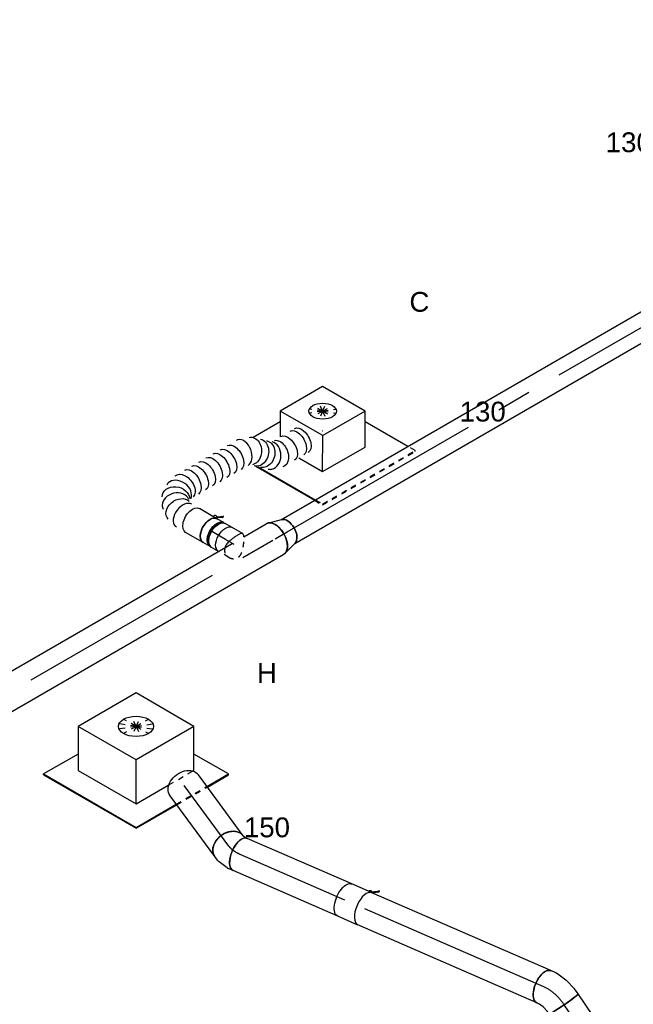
# Model space of a CAD drawing. Extents: x -329828 to 339781, y -55429 to 69176.
# Tile 64 of 140: x -36827 to -34035, y 41510 to 45987. Entities that reach past the tile are written whole.
import ezdxf
from ezdxf.enums import TextEntityAlignment as Align

# ---------------------------------------------------------------- set-up
doc = ezdxf.new("R2010")
doc.units = 0
doc.header["$LTSCALE"] = 50
doc.linetypes.add('CENTER2', pattern=[28.575, 19.05, -3.175, 3.175, -3.175])
doc.linetypes.add('STREEPJES', pattern=[0.1, 0.05, -0.05])
doc.layers.get('0').update_dxf_attribs({"linetype": 'CONTINUOUS'})
for name, color, linetype in [('lMcht retour bestaand_PR', 1, 'CONTINUOUS'), ('lucht retour bestaand', 8, 'CONTINUOUS'), ('WL570---_RETOUR', 112, 'CONTINUOUS'), ('WL570---_RETOUR_HL', 8, 'CONTINUOUS'), ('WL570---_RETOUR_RST', 2, 'CONTINUOUS'), ('WL570---_RETOUR_RST_HL', 1, 'CONTINUOUS'), ('WL570---_TOEVOER', 3, 'CONTINUOUS'), ('WL570---_TOEVOER_HL', 8, 'CONTINUOUS'), ('WL570---_TOEVOER_RST', 2, 'CONTINUOUS'), ('WL570---_TOEVOER_RST_HL', 1, 'CONTINUOUS'), ('WM570---_RETOUR_PR', 1, 'CONTINUOUS'), ('WM570---_RETOUR_RST_PR', 1, 'CONTINUOUS'), ('WM570---_TOEVOER_PR', 1, 'CONTINUOUS'), ('WM570---_TOEVOER_RST_PR', 1, 'CONTINUOUS')]:
    doc.layers.add(name, color=color, linetype=linetype)
doc.styles.add('BURO-018', font='ARIAL.TTF', dxfattribs={"height": 90})

# ---------------------------------------------------------------- blocks, each defined once
blk = doc.blocks.new('*U883')
at = {"color": 0, "ltscale": 10}
for p, q in [((-122.3, 174.3, 6913.2), (-180.7, 73.1, 6913.2)), ((100.6, 174.3, 6913.2), (-122.3, 174.3, 6913.2)), ((-10.8, -18.7, 6913.2), (-122.3, 174.3, 6913.2)), ((212.1, -18.7, 6913.2), (100.6, 174.3, 6913.2)), ((-146.4, 132.6, 6913.2), (-289.1, 132.6, 6913.2)), ((-344.5, 13.3, 6913.2), (-189.7, -254.7, 6913.2)), ((-335.6, 5, 6913.2), (-185.6, -254.7, 6913.2)), ((-92.5, -160.2, 6913.2), (-10.8, -18.7, 6913.2)), ((212.1, -18.7, 6913.2), (-10.8, -18.7, 6913.2)), ((130.4, -160.2, 6913.2), (212.1, -18.7, 6913.2)), ((-155, -51.9, 6913.2), (-92.5, -160.2, 6913.2)), ((300.2, -254.7, 6913.2), (188, -60.5, 6913.2)), ((-92.5, -160.2, 6913.2), (130.4, -160.2, 6913.2))]:
    blk.add_line(p, q, dxfattribs=at)
at = {"color": 8, "linetype": 'STREEPJES', "ltscale": 10}
for p, q in [((44.9, 77.8, 6913.2), (-12, 99.9, 6913.2)), ((44.9, 77.8, 6913.2), (-2.7, 116.1, 6913.2)), ((44.9, 77.8, 6913.2), (19.4, 122, 6913.2)), ((44.9, 77.8, 6913.2), (48.3, 116.1, 6913.2)), ((44.9, 77.8, 6913.2), (76.3, 99.9, 6913.2)), ((44.9, 77.8, 6913.2), (-6.1, 77.8, 6913.2)), ((44.9, 77.8, 6913.2), (13.5, 55.7, 6913.2)), ((44.9, 77.8, 6913.2), (41.5, 39.5, 6913.2)), ((44.9, 77.8, 6913.2), (70.4, 33.6, 6913.2)), ((44.9, 77.8, 6913.2), (92.5, 39.5, 6913.2)), ((44.9, 77.8, 6913.2), (101.9, 55.7, 6913.2)), ((44.9, 77.8, 6913.2), (95.9, 77.8, 6913.2)), ((-189.7, -254.7, 6913.2), (-168.4, -291.7, 6913.2)), ((-185.6, -254.7, 6913.2), (-166.4, -288.1, 6913.2)), ((319.5, -288.1, 6913.2), (300.2, -254.7, 6913.2)), ((-166.4, -288.1, 6913.2), (-168.4, -291.7, 6913.2)), ((-168.4, -291.7, 6913.2), (317.4, -291.7, 6913.2)), ((-166.4, -288.1, 6913.2), (319.5, -288.1, 6913.2)), ((317.4, -291.7, 6913.2), (319.5, -288.1, 6913.2))]:
    blk.add_line(p, q, dxfattribs=at)
at = {"color": 0, "ltscale": 10}
blk.add_ellipse((44.9, 77.8, 6913.2), major_axis=(54.1, -31.2), ratio=0.57735, dxfattribs=at)
at = {"layer": 'WL570---_TOEVOER_RST_HL', "linetype": 'CENTER2'}
blk.add_circle((0, 0, 6913.2), 0.075, dxfattribs=at)
at = {"layer": 'WL570---_TOEVOER_RST', "color": 1, "style": 'BURO-018'}
for tag in ['MC', 'Q']:
    blk.add_attdef(tag, text='', height=90, dxfattribs=at).set_placement((0, 0), align=Align.MIDDLE)
at = {"layer": 'WM570---_TOEVOER_RST_PR', "color": 1, "style": 'BURO-018'}
blk.add_attdef('POSNR', text='', height=90, dxfattribs=at).set_placement((0, 0), align=Align.MIDDLE)
blk = doc.blocks.new('*U884')
at = {"color": 0, "ltscale": 10}
for p, q in [((-122.3, 174.3, 8645.3), (-203.9, 32.9, 8645.3)), ((100.6, 174.3, 8645.3), (-122.3, 174.3, 8645.3)), ((-10.8, -18.7, 8645.3), (-122.3, 174.3, 8645.3)), ((212.1, -18.7, 8645.3), (100.6, 174.3, 8645.3)), ((-411.3, 129, 8645.3), (-409.3, 132.6, 8645.3)), ((-411.3, 129, 8645.3), (-189.7, -254.7, 8645.3)), ((-146.4, 132.6, 8645.3), (-409.3, 132.6, 8645.3)), ((-409.3, 132.6, 8645.3), (-185.6, -254.7, 8645.3)), ((-203.9, 32.9, 8645.3), (-92.5, -160.2, 8645.3)), ((-92.5, -160.2, 8645.3), (-10.8, -18.7, 8645.3)), ((212.1, -18.7, 8645.3), (-10.8, -18.7, 8645.3)), ((153.7, -119.9, 8645.3), (212.1, -18.7, 8645.3)), ((319.5, -288.1, 8645.3), (188, -60.5, 8645.3)), ((-92.5, -160.2, 8645.3), (32.5, -160.2, 8645.3)), ((246.3, -288.1, 8645.3), (319.5, -288.1, 8645.3)), ((247.7, -291.7, 8645.3), (317.4, -291.7, 8645.3)), ((317.4, -291.7, 8645.3), (319.5, -288.1, 8645.3))]:
    blk.add_line(p, q, dxfattribs=at)
at = {"color": 8, "linetype": 'STREEPJES', "ltscale": 10}
for p, q in [((44.9, 77.8, 8645.3), (-12, 99.9, 8645.3)), ((44.9, 77.8, 8645.3), (-2.7, 116.1, 8645.3)), ((44.9, 77.8, 8645.3), (19.4, 122, 8645.3)), ((44.9, 77.8, 8645.3), (48.3, 116.1, 8645.3)), ((44.9, 77.8, 8645.3), (76.3, 99.9, 8645.3)), ((44.9, 77.8, 8645.3), (-6.1, 77.8, 8645.3)), ((44.9, 77.8, 8645.3), (13.5, 55.7, 8645.3)), ((44.9, 77.8, 8645.3), (41.5, 39.5, 8645.3)), ((44.9, 77.8, 8645.3), (70.4, 33.6, 8645.3)), ((44.9, 77.8, 8645.3), (92.5, 39.5, 8645.3)), ((44.9, 77.8, 8645.3), (101.9, 55.7, 8645.3)), ((44.9, 77.8, 8645.3), (95.9, 77.8, 8645.3)), ((130.4, -160.2, 8645.3), (153.7, -119.9, 8645.3)), ((32.5, -160.2, 8645.3), (130.4, -160.2, 8645.3)), ((-189.7, -254.7, 8645.3), (-168.4, -291.7, 8645.3)), ((-185.6, -254.7, 8645.3), (-166.4, -288.1, 8645.3)), ((-166.4, -288.1, 8645.3), (-168.4, -291.7, 8645.3)), ((-168.4, -291.7, 8645.3), (247.7, -291.7, 8645.3)), ((-166.4, -288.1, 8645.3), (246.3, -288.1, 8645.3))]:
    blk.add_line(p, q, dxfattribs=at)
at = {"color": 0, "ltscale": 10}
blk.add_ellipse((44.9, 77.8, 8645.3), major_axis=(54.1, -31.2), ratio=0.57735, dxfattribs=at)
at = {"layer": 'WL570---_TOEVOER_RST_HL', "linetype": 'CENTER2'}
blk.add_circle((0, 0, 8645.3), 0.075, dxfattribs=at)
at = {"layer": 'WL570---_TOEVOER_RST', "color": 1, "style": 'BURO-018'}
for tag in ['MC', 'Q']:
    blk.add_attdef(tag, text='', height=90, dxfattribs=at).set_placement((0, 0), align=Align.MIDDLE)
at = {"layer": 'WM570---_TOEVOER_RST_PR', "color": 1, "style": 'BURO-018'}
blk.add_attdef('POSNR', text='', height=90, dxfattribs=at).set_placement((0, 0), align=Align.MIDDLE)
blk = doc.blocks.new('*U908')
at = {"color": 0, "ltscale": 10}
for p, q in [((-174.3, 225.6, 4821.3), (-274.3, 52.3, 4821.3)), ((130.2, 225.6, 4821.3), (-174.3, 225.6, 4821.3)), ((-22, -38.2, 4821.3), (-174.3, 225.6, 4821.3)), ((282.5, -38.2, 4821.3), (130.2, 225.6, 4821.3)), ((-420.5, 113.1, 4821.3), (-418.5, 116.7, 4821.3)), ((-420.5, 113.1, 4821.3), (-177.6, -307.6, 4821.3)), ((-237.2, 116.7, 4821.3), (-418.5, 116.7, 4821.3)), ((-418.5, 116.7, 4821.3), (-175.5, -304.1, 4821.3)), ((-274.3, 52.3, 4821.3), (-122.1, -211.4, 4821.3)), ((-122.1, -211.4, 4821.3), (-22, -38.2, 4821.3)), ((282.5, -38.2, 4821.3), (-22, -38.2, 4821.3)), ((182.5, -211.4, 4821.3), (282.5, -38.2, 4821.3)), ((310.3, -304.1, 4821.3), (219.6, -147.1, 4821.3)), ((-122.1, -211.4, 4821.3), (50.4, -211.4, 4821.3)), ((176.3, -211.4, 4821.3), (182.5, -211.4, 4821.3)), ((-175.5, -304.1, 4821.3), (-177.6, -307.6, 4821.3)), ((-177.6, -307.6, 4821.3), (36.3, -307.6, 4821.3)), ((-175.5, -304.1, 4821.3), (35.9, -304.1, 4821.3)), ((196.9, -304.1, 4821.3), (310.3, -304.1, 4821.3)), ((197.3, -307.6, 4821.3), (308.2, -307.6, 4821.3)), ((308.2, -307.6, 4821.3), (310.3, -304.1, 4821.3))]:
    blk.add_line(p, q, dxfattribs=at)
at = {"color": 8, "linetype": 'STREEPJES', "ltscale": 10}
for p, q in [((54.1, 93.7, 4821.3), (-6.9, 142.7, 4821.3)), ((54.1, 93.7, 4821.3), (21.4, 150.3, 4821.3)), ((54.1, 93.7, 4821.3), (58.5, 142.7, 4821.3)), ((54.1, 93.7, 4821.3), (-18.8, 122, 4821.3)), ((54.1, 93.7, 4821.3), (-11.2, 93.7, 4821.3)), ((54.1, 93.7, 4821.3), (13.9, 65.4, 4821.3)), ((54.1, 93.7, 4821.3), (49.7, 44.7, 4821.3)), ((54.1, 93.7, 4821.3), (94.3, 122, 4821.3)), ((54.1, 93.7, 4821.3), (86.8, 37.1, 4821.3)), ((54.1, 93.7, 4821.3), (115, 44.7, 4821.3)), ((54.1, 93.7, 4821.3), (127, 65.4, 4821.3)), ((54.1, 93.7, 4821.3), (119.4, 93.7, 4821.3)), ((50.4, -211.4, 4821.3), (176.3, -211.4, 4821.3)), ((35.9, -304.1, 4821.3), (196.9, -304.1, 4821.3)), ((36.3, -307.6, 4821.3), (197.3, -307.6, 4821.3))]:
    blk.add_line(p, q, dxfattribs=at)
at = {"color": 0, "ltscale": 10}
blk.add_ellipse((54.1, 93.7, 4821.3), major_axis=(69.3, -40), ratio=0.57735, dxfattribs=at)
at = {"layer": 'WL570---_RETOUR_RST_HL', "linetype": 'CENTER2'}
blk.add_circle((0, 0, 4821.3), 0.075, dxfattribs=at)
at = {"layer": 'WL570---_RETOUR_RST', "color": 1, "style": 'BURO-018'}
for tag in ['MC', 'Q']:
    blk.add_attdef(tag, text='', height=90, dxfattribs=at).set_placement((0, 0), align=Align.MIDDLE)
at = {"layer": 'WM570---_RETOUR_RST_PR', "color": 1, "style": 'BURO-018'}
blk.add_attdef('POSNR', text='', height=90, dxfattribs=at).set_placement((0, 0), align=Align.MIDDLE)
blk = doc.blocks.new('*U931')
at = {"color": 8, "linetype": 'STREEPJES', "ltscale": 10}
blk.add_line((-8.4, 62.5, 5939.7), (46.8, 62.5, 5939.7), dxfattribs=at)
at = {"color": 0, "ltscale": 10}
for p, q in [((-8.4, -62.5, 5939.7), (-2.3, -62.5, 5939.7)), ((-2.3, -62.5, 5939.7), (46.8, -62.5, 5939.7))]:
    blk.add_line(p, q, dxfattribs=at)
at = {"color": 0, "ltscale": 10, "extrusion": (-9.51518e-17, -1.19035e-16, -1)}
blk.add_ellipse((46.8, 0, 5939.7), major_axis=(0, 62.5), ratio=0.57735, start_param=0.000707, end_param=3.141593, dxfattribs=at)
at = {"color": 8, "linetype": 'STREEPJES', "ltscale": 10}
blk.add_spline([(29.4, 32.3, 5939.7), (25.5, 44.2, 5939.7), (14.8, 55.7, 5939.7), (-0.1, 61.7, 5939.7), (-16.9, 61.7, 5939.7), (-32.4, 55.7, 5939.7), (-43.4, 44.2, 5939.7), (-48.1, 28.4, 5939.7), (-46.8, 9.8, 5939.7), (-41.3, -9.8, 5939.7), (-33.7, -28.4, 5939.7), (-25.5, -44.2, 5939.7), (-19.8, -52.9, 5939.7)], degree=3, dxfattribs=at)
at = {"color": 0, "ltscale": 10}
blk.add_spline([(-19.8, -52.9, 5939.7), (-17.9, -55.7, 5939.7), (-11.4, -61.7, 5939.7), (-5.6, -61.7, 5939.7), (0.4, -55.7, 5939.7), (7.6, -44.2, 5939.7), (16.2, -28.4, 5939.7), (24.4, -9.8, 5939.7), (29.9, 9.8, 5939.7), (30.6, 28.4, 5939.7), (29.4, 32.3, 5939.7)], degree=3, dxfattribs=at)
at = {"layer": 'WL570---_TOEVOER_HL', "linetype": 'CENTER2'}
blk.add_line((0, 0, 5939.7), (46.8, 0, 5939.7), dxfattribs=at)
at = {"layer": 'WM570---_TOEVOER_PR', "color": 1, "style": 'BURO-018'}
blk.add_attdef('POSNR', text='', height=90, dxfattribs=at).set_placement((0, 0), align=Align.MIDDLE)
blk = doc.blocks.new('*U932')
at = {"color": 0, "ltscale": 10}
for p, q in [((-40.2, 62.5, 6001.2), (-4.1, 62.5, 6001.2)), ((4.1, 62.5, 6001.2), (40.3, 62.5, 6001.2)), ((-40.3, -62.5, 6001.2), (-4.1, -62.5, 6001.2)), ((4.1, -62.5, 6001.2), (40.3, -62.5, 6001.2))]:
    blk.add_line(p, q, dxfattribs=at)
at = {"color": 0, "ltscale": 10, "extrusion": (-8.22703e-17, -4.74988e-17, -1)}
for centre, major_axis, start_param, end_param in [((-40.3, 0, 6001.2), (0, 62.5), 0.000707, 3.141593), ((-4.1, 0, 6001.2), (0, 62.5), 0, 3.141593), ((4.1, 0, 6001.2), (0, 62.5), 0, 3.254972), ((4.1, 0, 6001.2), (0, 62.5), 6.169805, 6.280044), ((4.1, 0, 6001.2), (0, 59.4), 0.107903, 3.033689), ((40.3, 0, 6001.2), (0, 62.5), 0, 3.141593)]:
    blk.add_ellipse(centre, major_axis=major_axis, ratio=0.57735, start_param=start_param, end_param=end_param, dxfattribs=at)
at = {"layer": 'WL570---_TOEVOER_HL', "linetype": 'CENTER2'}
blk.add_line((-40.3, 0, 6001.2), (40.3, 0, 6001.2), dxfattribs=at)
at = {"layer": 'WM570---_TOEVOER_PR', "color": 1, "style": 'BURO-018'}
blk.add_attdef('POSNR', text='', height=90, dxfattribs=at).set_placement((0, 0), align=Align.MIDDLE)
blk = doc.blocks.new('*U933')
at = {"color": 2, "ltscale": 10}
for p, q in [((-71, 59.4, 6062.3), (-79.2, 59.4, 6062.3)), ((-46.1, 62.5, 6062.3), (46.1, 62.5, 6062.3)), ((-71, -59.4, 6062.3), (-79.2, -59.4, 6062.3)), ((-64.1, -79.7, 6062.3), (-67.5, -85.6, 6062.3)), ((-67.5, -85.6, 6062.3), (-65.9, -86.9, 6062.3)), ((-42.2, -70.2, 6062.3), (-65.9, -86.9, 6062.3)), ((-65.9, -86.9, 6062.3), (-62.5, -81, 6062.3)), ((-64.1, -79.7, 6062.3), (-40.4, -63.1, 6062.3)), ((-62.5, -81, 6062.3), (-64.1, -79.7, 6062.3)), ((-39.3, -64.7, 6062.3), (-62.5, -81, 6062.3)), ((-46.1, -62.5, 6062.3), (-25.2, -62.5, 6062.3)), ((-38.8, -64.3, 6062.3), (-42.2, -70.2, 6062.3)), ((-40.4, -63.1, 6062.3), (-38.8, -64.3, 6062.3)), ((-38.8, -64.3, 6062.3), (-39.3, -64.7, 6062.3)), ((-25.2, -62.5, 6062.3), (-30.1, -71, 6062.3)), ((-25.2, -62.5, 6062.3), (46.1, -62.5, 6062.3))]:
    blk.add_line(p, q, dxfattribs=at)
for centre, major_axis, start_param, end_param in [((-82.3, 0, 6062.3), (0, 59.4), 3.249496, 6.175282), ((-46.1, 0, 6062.3), (0, 62.5), 3.141593, 6.283185)]:
    blk.add_ellipse(centre, major_axis=major_axis, ratio=0.57735, start_param=start_param, end_param=end_param, dxfattribs=at)
at = {"color": 2, "ltscale": 10, "extrusion": (-5.45148e-17, -1.27622e-16, -1)}
for centre, major_axis, start_param, end_param in [((46.1, 0, 6062.3), (0, 62.5), 0, 3.141593), ((-38.3, -66.3, 6062.3), (8.15, -4.7), 2.282546, 2.962558), ((-38.3, -66.3, 6062.3), (8.15, -4.7), 0, 1.721651)]:
    blk.add_ellipse(centre, major_axis=major_axis, ratio=0.57735, start_param=start_param, end_param=end_param, dxfattribs=at)
at = {"layer": 'WL570---_TOEVOER', "color": 1, "style": 'BURO-018'}
blk.add_attdef('I', text='', height=90, dxfattribs=at).set_placement((0, 0), align=Align.MIDDLE)
at = {"layer": 'WM570---_TOEVOER_PR', "color": 1, "style": 'BURO-018'}
blk.add_attdef('POSNR', text='', height=90, dxfattribs=at).set_placement((0, 0), align=Align.MIDDLE)
blk = doc.blocks.new('*U934')
at = {"color": 0, "ltscale": 10, "extrusion": (-8.22703e-17, -4.74988e-17, -1)}
for centre, major_axis, ratio, start_param, end_param in [((0, 0, 6094.9), (0, 62.5), 0.57735, 0, 3.141593), ((77.3, -9, 6094.9), (-26.6, -57), 0.750739, 3.009293, 6.150885), ((116.4, -51.2, 6094.9), (60.1, 19), 0.803023, 6.107746, 9.249338), ((90.6, -148.7, 6094.9), (54.1, -31.2), 0.57735, 0, 3.141593), ((110, -115.1, 6094.9), (58, -24), 0.646887, 6.198226, 9.339819), ((72, -181.1, 6094.9), (54.1, -31.2), 0.57735, 0, 3.141593), ((34.7, -245.7, 6094.9), (54.1, -31.2), 0.57735, 0, 3.141593), ((53.3, -213.4, 6094.9), (54.1, -31.2), 0.57735, 0, 3.141593), ((16, -278, 6094.9), (54.1, -31.2), 0.57735, 0, 3.141593), ((-21.3, -342.6, 6094.9), (54.1, -31.2), 0.57735, 0, 3.141593), ((-2.7, -310.3, 6094.9), (54.1, -31.2), 0.57735, 0, 3.141593), ((-101.5, -415.1, 6094.9), (18.3, -59.8), 0.814253, 0, 3.141593), ((-71.9, -406.1, 6094.9), (-31.2, 54.8), 0.775569, 2.969282, 6.110875), ((-128.7, -423.5, 6094.9), (18.3, -59.8), 0.814253, 0, 3.141593), ((-187.7, -459.3, 6094.9), (-49, 39.5), 0.660461, 3.243981, 6.385574), ((-211.6, -500.6, 6094.9), (54.1, -31.2), 0.57735, 0, 3.141593), ((-247.6, -562.9, 6094.9), (54.1, -31.2), 0.57735, 0, 3.141593), ((-235.6, -542.2, 6094.9), (54.1, -31.2), 0.57735, 0, 3.141593)]:
    blk.add_ellipse(centre, major_axis=major_axis, ratio=ratio, start_param=start_param, end_param=end_param, dxfattribs=at)
at = {"color": 0, "ltscale": 10}
for centre, major_axis, ratio, start_param, end_param in [((43.6, 0, 6094.9), (8.2, 62.3), 0.646887, 3.226552, 6.198226), ((43.6, 0, 6094.9), (8.2, 62.3), 0.646887, 6.198226, 6.368145), ((102.1, -26.5, 6094.9), (46.5, 42.5), 0.803023, 3.317032, 6.107746), ((102.1, -26.5, 6094.9), (46.5, 42.5), 0.803023, 6.107746, 6.458625), ((119.1, -81.4, 6094.9), (-62.7, 5.4), 0.750739, 0.1323, 3.009293), ((119.1, -81.4, 6094.9), (-62.7, 5.4), 0.750739, 3.009293, 3.273893), ((-42.5, -379.3, 6094.9), (49, -39.5), 0.660461, 3.243981, 6.180797), ((-158.4, -432.5, 6094.9), (-31.2, 54.8), 0.775569, 0.172311, 2.969282), ((-158.4, -432.5, 6094.9), (-31.2, 54.8), 0.775569, 6.110875, 6.455496), ((-42.5, -379.3, 6094.9), (49, -39.5), 0.660461, 6.180797, 6.385574)]:
    blk.add_ellipse(centre, major_axis=major_axis, ratio=ratio, start_param=start_param, end_param=end_param, dxfattribs=at)
at = {"layer": 'WM570---_TOEVOER_PR', "color": 1, "style": 'BURO-018'}
blk.add_attdef('POSNR', text='', height=90, dxfattribs=at).set_placement((0, 0), align=Align.MIDDLE)
blk = doc.blocks.new('*U1022')
at = {"color": 0, "ltscale": 10}
for p, q in [((-11.9, 214.3, -878.6), (-8.1, 214.3, -878.6)), ((136, -52.2, -878.6), (-11.9, 214.3, -878.6)), ((139.8, -52.2, -878.6), (-8.1, 214.3, -878.6)), ((4115.3, 214.3, -878.6), (4088.3, 179, -878.6)), ((4119.1, 214.3, -878.6), (4115.3, 214.3, -878.6)), ((4263.2, -52.2, -878.6), (4115.3, 214.3, -878.6)), ((4267, -52.2, -878.6), (4119.1, 214.3, -878.6)), ((11.4, 179, -878.6), (4113.4, 179, -878.6)), ((4240.2, -49.4, -878.6), (4113.4, 179, -878.6)), ((11.9, -214.3, -878.6), (136, -52.2, -878.6)), ((15.7, -214.3, -878.6), (139.8, -52.2, -878.6)), ((136, -52.2, -878.6), (139.8, -52.2, -878.6)), ((138.2, -49.4, -878.6), (4240.2, -49.4, -878.6)), ((4139.1, -214.3, -878.6), (4263.2, -52.2, -878.6)), ((4141, -179, -878.6), (4240.2, -49.4, -878.6)), ((4142.9, -214.3, -878.6), (4267, -52.2, -878.6)), ((4267, -52.2, -878.6), (4263.2, -52.2, -878.6)), ((42.7, -179, -878.6), (3852.2, -179, -878.6)), ((4035.2, -179, -878.6), (4141, -179, -878.6)), ((4119.6, -179, -878.6), (4139.1, -214.3, -878.6)), ((11.9, -214.3, -878.6), (15.7, -214.3, -878.6)), ((4142.9, -214.3, -878.6), (4139.1, -214.3, -878.6))]:
    blk.add_line(p, q, dxfattribs=at)
at = {"color": 8, "linetype": 'STREEPJES', "ltscale": 10}
blk.add_line((3852.2, -179, -878.6), (4035.2, -179, -878.6), dxfattribs=at)
at = {"layer": 'lMcht retour bestaand_PR', "color": 1, "style": 'BURO-018'}
blk.add_attdef('POSNR', text='', height=90, dxfattribs=at).set_placement((0, 0), align=Align.MIDDLE)
blk = doc.blocks.new('*U1027')
at = {"color": 0, "ltscale": 10}
for p, q in [((0, 80, 3097.4), (220.5, 80, 3097.4)), ((0, -80, 3097.4), (220.5, -80, 3097.4))]:
    blk.add_line(p, q, dxfattribs=at)
at = {"color": 0, "ltscale": 10, "extrusion": (-1.43874e-17, 7.7175e-17, -1)}
blk.add_ellipse((0, 0, 3097.4), major_axis=(0, -80), ratio=0.060555, start_param=0, end_param=3.141593, dxfattribs=at)
at = {"color": 0, "ltscale": 10}
blk.add_ellipse((220.5, 0, 3097.4), major_axis=(0, -80), ratio=0.060555, start_param=3.141593, end_param=6.283185, dxfattribs=at)
at = {"layer": 'WL570---_RETOUR_HL', "linetype": 'CENTER2'}
blk.add_line((0, 0, 3097.4), (220.5, 0, 3097.4), dxfattribs=at)
at = {"layer": 'WM570---_RETOUR_PR', "color": 1, "style": 'BURO-018'}
blk.add_attdef('POSNR', text='', height=90, dxfattribs=at).set_placement((0, 0), align=Align.MIDDLE)
blk = doc.blocks.new('*U1028')
at = {"color": 0, "ltscale": 10}
for p, q in [((-24.8, 84.7, 3080), (-2, 93.1, 3080)), ((-2, 93.1, 3080), (6.5, 98.4, 3080)), ((-66.2, 80, 3080), (-52, 80, 3080)), ((-52, 80, 3080), (-24.8, 84.7, 3080)), ((70, -50.6, 3080), (91.4, -37.2, 3080)), ((-66.2, -80, 3080), (-38.3, -80, 3080)), ((-38.3, -80, 3080), (16.4, -70.5, 3080)), ((17.2, -70.3, 3080), (16.4, -70.5, 3080)), ((17.2, -70.3, 3080), (67.5, -51.8, 3080))]:
    blk.add_line(p, q, dxfattribs=at)
at = {"color": 0, "ltscale": 10, "extrusion": (7.45559e-17, -1.85744e-16, -1)}
for centre, major_axis, ratio in [((48.9, 30.6, 3080), (-42.4, 67.8), 0.491713), ((-66.2, 0, 3080), (0, -80), 0.060555)]:
    blk.add_ellipse(centre, major_axis=major_axis, ratio=ratio, start_param=0, end_param=3.141593, dxfattribs=at)
at = {"color": 0, "ltscale": 10}
blk.add_ellipse((33.4, 20.9, 3080), major_axis=(-35.4, 72.2), ratio=0.412042, start_param=3.098951, end_param=3.184235, dxfattribs=at)
at = {"layer": 'WL570---_RETOUR_HL', "linetype": 'CENTER2'}
blk.add_ellipse((-58.8, 104.5, 3080), major_axis=(159.8, 8.3), ratio=0.651832, start_param=4.632455, end_param=5.417853, dxfattribs=at)
at = {"layer": 'WM570---_RETOUR_PR', "color": 1, "style": 'BURO-018'}
blk.add_attdef('POSNR', text='', height=90, dxfattribs=at).set_placement((0, 0), align=Align.MIDDLE)
blk = doc.blocks.new('*U1029')
at = {"color": 0, "ltscale": 10}
for p, q in [((-37.4, 80, 3984.6), (-12.9, 80, 3984.6)), ((-7, 79.3, 3984.6), (36.3, 69.4, 3984.6)), ((47.4, 65, 3984.6), (64.7, 54.9, 3984.6)), ((-37.4, -80, 3984.6), (-28.1, -80, 3984.6)), ((-28.1, -80, 3984.6), (-17.3, -82.5, 3984.6)), ((-17.3, -82.5, 3984.6), (-15.8, -83.4, 3984.6))]:
    blk.add_line(p, q, dxfattribs=at)
for centre, major_axis, ratio, start_param, end_param in [((-37.4, 0, 3984.6), (0, 80), 0.491713, 3.141593, 6.283185), ((-19, 0, 3984.6), (9.1, 79.8), 0.572586, 6.218252, 6.348119)]:
    blk.add_ellipse(centre, major_axis=major_axis, ratio=ratio, start_param=start_param, end_param=end_param, dxfattribs=at)
at = {"color": 0, "ltscale": 10, "extrusion": (1.15568e-16, 2.31975e-16, -1)}
for centre, major_axis, ratio, start_param, end_param in [((24.5, -14.2, 3984.6), (40.2, 69.2), 0.751752, 0, 3.141593), ((12.4, -7.2, 3984.6), (29.6, 74.8), 0.701724, 6.177314, 6.389056)]:
    blk.add_ellipse(centre, major_axis=major_axis, ratio=ratio, start_param=start_param, end_param=end_param, dxfattribs=at)
at = {"layer": 'WL570---_RETOUR_HL', "linetype": 'CENTER2', "extrusion": (1.15568e-16, 2.31975e-16, -1)}
blk.add_ellipse((-96.3, -106.2, 3984.6), major_axis=(-146.8, -63.9), ratio=0.57735, start_param=2.217079, end_param=2.740678, dxfattribs=at)
at = {"layer": 'WM570---_RETOUR_PR', "color": 1, "style": 'BURO-018'}
blk.add_attdef('POSNR', text='', height=90, dxfattribs=at).set_placement((0, 0), align=Align.MIDDLE)
blk = doc.blocks.new('*U1030')
at = {"color": 0, "ltscale": 10}
for p, q in [((0, 80, 4016.9), (343.2, 80, 4016.9)), ((0, -80, 4016.9), (343.2, -80, 4016.9))]:
    blk.add_line(p, q, dxfattribs=at)
blk.add_ellipse((0, 0, 4016.9), major_axis=(0, 80), ratio=0.751752, start_param=3.141593, end_param=6.283185, dxfattribs=at)
at = {"color": 0, "ltscale": 10, "extrusion": (-3.52632e-17, 4.57688e-17, -1)}
blk.add_ellipse((343.2, 0, 4016.9), major_axis=(0, 80), ratio=0.751752, start_param=0, end_param=3.141593, dxfattribs=at)
at = {"layer": 'WL570---_RETOUR_HL', "linetype": 'CENTER2'}
blk.add_line((0, 0, 4016.9), (343.2, 0, 4016.9), dxfattribs=at)
at = {"layer": 'WM570---_RETOUR_PR', "color": 1, "style": 'BURO-018'}
blk.add_attdef('POSNR', text='', height=90, dxfattribs=at).set_placement((0, 0), align=Align.MIDDLE)
blk = doc.blocks.new('*U1068')
at = {"color": 0, "ltscale": 10}
for p, q in [((0, 80, 3112.6), (887.5, 80, 3112.6)), ((0, -80, 3112.6), (887.5, -80, 3112.6))]:
    blk.add_line(p, q, dxfattribs=at)
blk.add_ellipse((0, 0, 3112.6), major_axis=(0, 80), ratio=0.491713, start_param=3.141593, end_param=6.283185, dxfattribs=at)
at = {"layer": 'WL570---_RETOUR_HL', "linetype": 'CENTER2'}
blk.add_line((0, 0, 3112.6), (887.5, 0, 3112.6), dxfattribs=at)
at = {"layer": 'WM570---_RETOUR_PR', "color": 1, "style": 'BURO-018'}
blk.add_attdef('POSNR', text='', height=90, dxfattribs=at).set_placement((0, 0), align=Align.MIDDLE)
blk = doc.blocks.new('*U1069')
at = {"color": 2, "ltscale": 10}
for p, q in [((-49.9, 80, 3641.9), (49.9, 80, 3641.9)), ((-48.8, -84, 3641.9), (-77.1, -101.9, 3641.9)), ((-75, -93.1, 3641.9), (-54.4, -80, 3641.9)), ((-49.8, -80, 3641.9), (-73.1, -94.8, 3641.9)), ((-49.9, -80, 3641.9), (-33.5, -80, 3641.9)), ((-46.6, -80, 3641.9), (-48.8, -84, 3641.9)), ((-33.5, -80, 3641.9), (-35.8, -84.2, 3641.9)), ((-33.5, -80, 3641.9), (49.9, -80, 3641.9)), ((-75, -93.1, 3641.9), (-79, -100.1, 3641.9)), ((-79, -100.1, 3641.9), (-77.1, -101.9, 3641.9)), ((-77.1, -101.9, 3641.9), (-73.1, -94.8, 3641.9)), ((-73.1, -94.8, 3641.9), (-75, -93.1, 3641.9))]:
    blk.add_line(p, q, dxfattribs=at)
blk.add_ellipse((-49.9, 0, 3641.9), major_axis=(0, 80), ratio=0.491713, start_param=3.141593, end_param=6.283185, dxfattribs=at)
at = {"color": 2, "ltscale": 10, "extrusion": (-2.21656e-17, 5.08937e-17, -1)}
for centre, major_axis, ratio, end_param in [((49.9, 0, 3641.9), (0, 80), 0.491713, 3.141593), ((-44.2, -79.6, 3641.9), (8.34, -4.63), 0.651832, 1.772333)]:
    blk.add_ellipse(centre, major_axis=major_axis, ratio=ratio, start_param=0, end_param=end_param, dxfattribs=at)
at = {"layer": 'WL570---_RETOUR', "color": 1, "style": 'BURO-018'}
blk.add_attdef('I', text='', height=90, dxfattribs=at).set_placement((0, 0), align=Align.MIDDLE)
at = {"layer": 'WM570---_RETOUR_PR', "color": 1, "style": 'BURO-018'}
blk.add_attdef('POSNR', text='', height=90, dxfattribs=at).set_placement((0, 0), align=Align.MIDDLE)
blk = doc.blocks.new('*U1070')
at = {"color": 0, "ltscale": 10}
for p, q in [((0, 80, 3670.1), (519.6, 80, 3670.1)), ((0, -80, 3670.1), (519.6, -80, 3670.1))]:
    blk.add_line(p, q, dxfattribs=at)
at = {"color": 0, "ltscale": 10, "extrusion": (5.02383e-17, 8.24277e-17, -1)}
blk.add_ellipse((519.6, 0, 3670.1), major_axis=(0, 80), ratio=0.491713, start_param=0, end_param=3.141593, dxfattribs=at)
at = {"layer": 'WL570---_RETOUR_HL', "linetype": 'CENTER2'}
blk.add_line((0, 0, 3670.1), (519.6, 0, 3670.1), dxfattribs=at)
at = {"layer": 'WM570---_RETOUR_PR', "color": 1, "style": 'BURO-018'}
blk.add_attdef('POSNR', text='', height=90, dxfattribs=at).set_placement((0, 0), align=Align.MIDDLE)
blk = doc.blocks.new('*U1093')
at = {"color": 0, "ltscale": 10}
for p, q in [((2.9, 62.5, 6021.2), (2501.8, 62.5, 6021.2)), ((2.9, -62.5, 6021.2), (2501.8, -62.5, 6021.2))]:
    blk.add_line(p, q, dxfattribs=at)
blk.add_ellipse((0, 0, 6021.2), major_axis=(0, 62.5), ratio=0.57735, start_param=3.300501, end_param=6.124277, dxfattribs=at)
at = {"layer": 'WL570---_TOEVOER_HL', "linetype": 'CENTER2'}
blk.add_line((0, 0, 6021.2), (2501.8, 0, 6021.2), dxfattribs=at)
at = {"layer": 'WM570---_TOEVOER_PR', "color": 1, "style": 'BURO-018'}
blk.add_attdef('POSNR', text='', height=90, dxfattribs=at).set_placement((0, 0), align=Align.MIDDLE)
blk = doc.blocks.new('*U1094')
at = {"color": 0, "ltscale": 10}
for p, q in [((3.9, 80, 4059.7), (2530.9, 80, 4059.7)), ((2591.9, 80, 4059.7), (2710.2, 80, 4059.7)), ((3.9, -80, 4059.7), (2710.2, -80, 4059.7))]:
    blk.add_line(p, q, dxfattribs=at)
blk.add_ellipse((0, 0, 4059.7), major_axis=(0, 80), ratio=0.57735, start_param=3.308352, end_param=6.116426, dxfattribs=at)
at = {"color": 0, "ltscale": 10, "extrusion": (-4.26297e-17, -1.03585e-16, -1)}
blk.add_ellipse((2710.2, 0, 4059.7), major_axis=(0, 80), ratio=0.57735, start_param=0, end_param=3.141593, dxfattribs=at)
at = {"layer": 'WL570---_TOEVOER_HL', "linetype": 'CENTER2'}
blk.add_line((0, 0, 4059.7), (2710.2, 0, 4059.7), dxfattribs=at)
at = {"layer": 'WM570---_TOEVOER_PR', "color": 1, "style": 'BURO-018'}
blk.add_attdef('POSNR', text='', height=90, dxfattribs=at).set_placement((0, 0), align=Align.MIDDLE)
blk = doc.blocks.new('*U1095')
at = {"color": 0, "ltscale": 10}
for p, q in [((7.3, 79, 5976.1), (69.6, 61.7, 5976.1)), ((7.3, -79, 5976.1), (69.6, -61.7, 5976.1))]:
    blk.add_line(p, q, dxfattribs=at)
blk.add_ellipse((0, 0, 5976.1), major_axis=(0, 80), ratio=0.57735, start_param=3.141593, end_param=6.283185, dxfattribs=at)
at = {"color": 0, "ltscale": 10, "extrusion": (-4.26297e-17, -1.03585e-16, -1)}
blk.add_ellipse((63.9, 0, 5976.1), major_axis=(0, 62.5), ratio=0.57735, start_param=0.158908, end_param=2.982685, dxfattribs=at)
at = {"layer": 'WL570---_TOEVOER_HL', "linetype": 'CENTER2'}
blk.add_line((0, 0, 5976.1), (63.9, 0, 5976.1), dxfattribs=at)
for centre in [(0, 0, 5976.1), (63.9, 0, 5976.1)]:
    blk.add_circle(centre, 0.075, dxfattribs=at)
at = {"layer": 'WM570---_TOEVOER_PR', "color": 1, "style": 'BURO-018'}
blk.add_attdef('POSNR', text='', height=90, dxfattribs=at).set_placement((0, 0), align=Align.MIDDLE)

msp = doc.modelspace()

# ---------------------------------------------------------------- block references
at = {"layer": 'lucht retour bestaand', "rotation": 37.42883070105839}
msp.add_blockref('*U1022', (-36338.8, 38963, 878.6), dxfattribs=at)
at = {"layer": 'WL570---_RETOUR'}
for name, p, rotation in [('*U1030', (-35874.7, 42229.2, -4016.9), 126.2848963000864), ('*U1029', (-35857.9, 42206.4, -3984.6), 156.4655487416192), ('*U1070', (-35347.3, 41984, -3670.1), 156.4655487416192), ('*U1069', (-35301.6, 41964, -3641.9), 156.4655487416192), ('*U1068', (-34442.2, 41589.8, -3112.6), 156.4655487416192), ('*U1028', (-34389.3, 41566.7, -3080), 124.4398545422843), ('*U1027', (-34227.2, 41330.3, -3097.4), 124.4398545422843)]:
    msp.add_blockref(name, p, dxfattribs=dict(at, rotation=rotation))
at = {"layer": 'WL570---_RETOUR_RST'}
ref = msp.add_blockref('*U908', (-36297.5, 42665.8, -4821.3), dxfattribs=dict(at, rotation=30.00000000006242))
ref.add_attrib('Q', '150', dxfattribs={"color": 1, "height": 90, "style": 'BURO-018'}).set_placement((-35701.8, 42314.7), align=Align.MIDDLE)
ref.add_attrib('MC', 'H', dxfattribs={"color": 1, "height": 90, "style": 'BURO-018'}).set_placement((-35701.8, 43016.9), align=Align.MIDDLE)
at = {"layer": 'WL570---_TOEVOER'}
for name, p, rotation in [('*U1093', (-35609.3, 43658.2, -6021.2), 30.00000000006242), ('*U934', (-36040.7, 43710.3, -6094.9), 149.9999999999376), ('*U933', (-36000.7, 43687.2, -6062.3), 149.9999999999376), ('*U1095', (-35664.6, 43626.3, -5976.1), 30.00000000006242), ('*U1094', (-38011.7, 42271.2, -4059.7), 30.00000000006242), ('*U932', (-35926, 43644.1, -6001.2), 149.9999999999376), ('*U931', (-35850.6, 43600.6, -5939.7), 149.9999999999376)]:
    msp.add_blockref(name, p, dxfattribs=dict(at, rotation=rotation))
at = {"layer": 'WL570---_TOEVOER_RST'}
ref = msp.add_blockref('*U884', (-33326.9, 45342.3, -8645.3), dxfattribs=dict(at, rotation=30.00000000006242))
ref.add_attrib('Q', '130', dxfattribs={"color": 1, "height": 90, "style": 'BURO-018'}).set_placement((-34055.3, 45430), align=Align.MIDDLE)
ref.add_attrib('MC', 'C', dxfattribs={"color": 1, "height": 90, "style": 'BURO-018'}).set_placement((-33767.1, 45929.1), align=Align.MIDDLE)
ref = msp.add_blockref('*U883', (-35448.2, 44117.5, -6913.2), dxfattribs=dict(at, rotation=30.00000000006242))
ref.add_attrib('Q', '130', dxfattribs={"color": 1, "height": 90, "style": 'BURO-018'}).set_placement((-34719.9, 44205.3), align=Align.MIDDLE)
ref.add_attrib('MC', 'C', dxfattribs={"color": 1, "height": 90, "style": 'BURO-018'}).set_placement((-35008.1, 44704.4), align=Align.MIDDLE)

doc.saveas('drawing.dxf')
